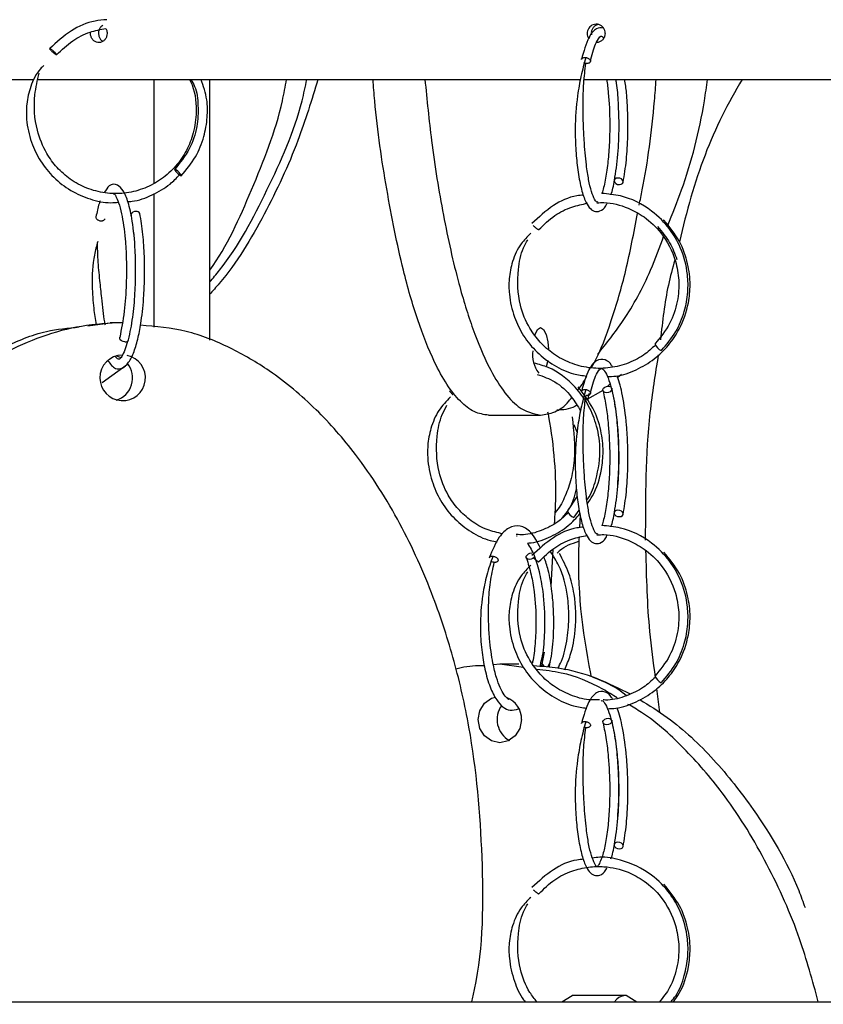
# Model space of a CAD drawing. Header units: millimetres. Extents: x 331 to 1634, y 417 to 1709.
# Tile 117 of 142: x 1355 to 1399, y 962 to 1015. Entities that reach past the tile are written whole.
import ezdxf

# ---------------------------------------------------------------- set-up
doc = ezdxf.new("R2010")
doc.units = ezdxf.units.MM

msp = doc.modelspace()

# ---------------------------------------------------------------- linework, layer by layer
at = {"color": 7, "linetype": 'Continuous', "lineweight": 25}
for p, q in [((1311.826, 1011.664), (1356.11, 1011.664)), ((1356.292, 1011.664), (1385.706, 1011.664)), ((1385.909, 1011.664), (1412.312, 1011.664)), ((1359.035, 998.308), (1360.244, 998.474)), ((1360.912, 998.474), (1360.244, 998.474)), ((1359.81, 995.24), (1361.192, 996.219)), ((1387.95, 995.676), (1387.747, 995.497)), ((1387.336, 995.135), (1387.22, 995.032)), ((1386.948, 994.804), (1385.994, 994.258)), ((1386.179, 994.634), (1386.106, 994.263)), ((1380.753, 993.459), (1383.572, 993.459)), ((1385.557, 992.535), (1385.388, 992.932)), ((1385.556, 989.078), (1385.028, 988.274)), ((1385.388, 987.927), (1385.669, 988.311)), ((1385.715, 988.057), (1385.681, 987.367)), ((1382.261, 986.92), (1382.304, 986.927)), ((1384.138, 984.175), (1384.25, 986.199)), ((1383.634, 979.899), (1383.791, 980.608)), ((1381.368, 979.959), (1381.013, 979.928)), ((1382.65, 979.777), (1381.368, 979.959)), ((1382.394, 979.959), (1381.368, 979.959)), ((1383.756, 979.862), (1383.659, 980.009)), ((1384.091, 980.093), (1383.969, 979.824)), ((1389.852, 978.64), (1390.009, 977.353)), ((1381.881, 978.084), (1381.83, 978.056)), ((1384.718, 961.664), (1385.274, 961.998)), ((1388.199, 961.998), (1385.274, 961.998)), ((1388.786, 961.644), (1388.199, 961.998)), ((1214.953, 961.664), (1614.953, 961.664))]:
    msp.add_line(p, q, dxfattribs=at)
at = {"color": 7, "linetype": 'Continuous', "lineweight": 25, "flags": 128}
for points in [[(1364.097, 1006.438), (1364.106, 1006.453), (1364.088, 1006.492), (1364.045, 1006.55), (1363.983, 1006.618), (1363.913, 1006.685), (1363.844, 1006.742), (1363.788, 1006.779), (1363.752, 1006.792), (1363.743, 1006.777), (1363.762, 1006.738), (1363.805, 1006.68), (1363.866, 1006.612), (1363.937, 1006.544), (1364.005, 1006.488), (1364.062, 1006.45), (1364.097, 1006.438)], [(1387.84, 1005.962), (1387.93, 1005.977), (1388.001, 1006.016), (1388.041, 1006.074), (1388.045, 1006.142), (1388.011, 1006.209), (1387.946, 1006.266), (1387.858, 1006.303), (1387.761, 1006.316), (1387.671, 1006.301), (1387.6, 1006.262), (1387.56, 1006.204), (1387.556, 1006.136), (1387.59, 1006.069), (1387.656, 1006.012), (1387.743, 1005.975), (1387.84, 1005.962)], [(1361.657, 1004.509), (1361.561, 1004.497), (1361.473, 1004.459), (1361.407, 1004.403), (1361.373, 1004.335), (1361.377, 1004.267), (1361.379, 1004.263)], [(1390.25, 1004.033), (1390.214, 1004.021), (1390.214, 1004.02)], [(1383.26, 997.815), (1383.27, 997.843), (1383.409, 998.114), (1383.572, 998.209), (1383.736, 998.114), (1383.874, 997.843), (1383.967, 997.438), (1383.999, 997.036)], [(1361.048, 997.438), (1360.952, 997.453), (1360.864, 997.492), (1360.799, 997.55), (1360.765, 997.618), (1360.769, 997.685), (1360.769, 997.685)], [(1360.811, 996.58), (1360.71, 996.628), (1360.578, 996.676)], [(1383.96, 996.435), (1383.874, 996.076), (1383.873, 996.07)], [(1387.428, 994.935), (1387.431, 994.927), (1387.434, 994.859), (1387.401, 994.792), (1387.335, 994.734), (1387.248, 994.694), (1387.152, 994.68), (1387.062, 994.692), (1386.992, 994.729), (1386.952, 994.786), (1386.948, 994.854), (1386.982, 994.921), (1387.047, 994.979), (1387.135, 995.019), (1387.231, 995.033), (1387.231, 995.033)], [(1387.231, 995.033), (1387.321, 995.021), (1387.381, 994.991)], [(1387.84, 987.962), (1387.93, 987.977), (1388.001, 988.016), (1388.041, 988.074), (1388.045, 988.142), (1388.011, 988.209), (1387.946, 988.266), (1387.858, 988.303), (1387.761, 988.316), (1387.671, 988.301), (1387.6, 988.262), (1387.56, 988.204), (1387.556, 988.136), (1387.59, 988.069), (1387.656, 988.012), (1387.743, 987.975), (1387.84, 987.962)], [(1383.243, 985.78), (1383.222, 985.753), (1383.152, 985.695), (1383.063, 985.656), (1382.969, 985.641), (1382.884, 985.654), (1382.821, 985.691), (1382.79, 985.748), (1382.796, 985.815), (1382.837, 985.883), (1382.907, 985.941), (1382.996, 985.98), (1383.09, 985.995)], [(1382.542, 976.959), (1382.453, 976.481), (1382.198, 976.076), (1381.817, 975.805), (1381.368, 975.709), (1380.918, 975.805), (1380.537, 976.076), (1380.282, 976.481), (1380.193, 976.959), (1380.282, 977.438), (1380.537, 977.843), (1380.918, 978.114), (1381.122, 978.182)], [(1387.428, 976.935), (1387.431, 976.927), (1387.434, 976.859), (1387.401, 976.792), (1387.335, 976.734), (1387.248, 976.694), (1387.152, 976.68), (1387.062, 976.692), (1386.992, 976.729), (1386.952, 976.786), (1386.948, 976.854), (1386.982, 976.921), (1387.047, 976.979), (1387.135, 977.019), (1387.231, 977.033), (1387.231, 977.033)], [(1387.231, 977.033), (1387.321, 977.021), (1387.381, 976.991)], [(1387.84, 969.962), (1387.93, 969.977), (1388.001, 970.016), (1388.041, 970.074), (1388.045, 970.142), (1388.011, 970.209), (1387.946, 970.266), (1387.858, 970.303), (1387.761, 970.316), (1387.671, 970.301), (1387.6, 970.262), (1387.56, 970.204), (1387.556, 970.136), (1387.59, 970.069), (1387.656, 970.012), (1387.743, 969.975), (1387.84, 969.962)]]:
    msp.add_lwpolyline(points, dxfattribs=at)
at = {"color": 7, "linetype": 'Continuous', "lineweight": 25}
for centre, radius, start, end in [((1386.581, 1014.166), 0.489, 359.2356, 218.3159), ((1361.676, 1004.305), 0.205, 27.5214, 95.1675), ((1361.079, 997.62), 0.185, 260.3501, 337.8278), ((1390.458, 997.657), 0.777, 206.1848, 243.4814), ((1360.928, 995.489), 1.235, 90.7366, 180.7181), ((1360.928, 995.484), 1.235, 180.4797, 78.7087), ((1384.723, 996.731), 1.594, 171.7688, 218.126), ((1360.209, 995.474), 1.258, 287.0592, 39.3713), ((1385.518, 988.412), 0.509, 195.714, 253.5438), ((1390.458, 979.657), 0.777, 206.1848, 243.4814), ((1381.308, 976.988), 1.235, 358.6773, 70.2195), ((1382.5, 976.962), 1.286, 143.6301, 241.1994)]:
    msp.add_arc(centre, radius, start, end, dxfattribs=at)
for points, knots in [([(1360.061, 1014.9), (1359.849, 1014.883), (1359.177, 1014.828), (1358.063, 1014.341), (1357.349, 1013.676), (1356.977, 1013.33)], [0, 0, 0, 0, 0.1807823, 0.5729471, 1, 1, 1, 1]), ([(1386.693, 1014.64), (1386.658, 1014.632), (1386.57, 1014.611), (1386.451, 1014.517), (1386.357, 1014.379), (1386.31, 1014.227), (1386.322, 1014.129), (1386.327, 1014.087)], [0, 0, 0, 0, 0.148186, 0.375507, 0.602829, 0.830152, 1, 1, 1, 1]), ([(1357.35, 1012.997), (1357.629, 1013.266), (1358.161, 1013.78), (1359.097, 1014.247), (1359.726, 1014.37), (1360.013, 1014.426)], [0, 0, 0, 0, 0.373898, 0.713911, 1, 1, 1, 1]), ([(1360.084, 1014.16), (1360.079, 1014.104), (1360.069, 1013.991), (1359.991, 1013.841), (1359.877, 1013.728), (1359.734, 1013.663), (1359.58, 1013.654), (1359.432, 1013.702), (1359.307, 1013.801), (1359.22, 1013.941), (1359.177, 1014.092), (1359.188, 1014.189), (1359.192, 1014.23)], [0, 0, 0, 0, 0.102764, 0.205528, 0.308292, 0.411057, 0.513821, 0.616585, 0.719349, 0.822113, 0.924878, 1, 1, 1, 1]), ([(1359.847, 1014.592), (1359.812, 1014.567), (1359.734, 1014.513), (1359.653, 1014.377), (1359.611, 1014.214), (1359.62, 1014.042), (1359.681, 1013.887), (1359.764, 1013.775), (1359.832, 1013.739), (1359.854, 1013.727)], [0, 0, 0, 0, 0.129953, 0.288638, 0.447323, 0.606007, 0.764691, 0.923376, 1, 1, 1, 1]), ([(1360.013, 1014.426), (1360.015, 1014.424), (1360.05, 1014.38), (1360.075, 1014.285), (1360.081, 1014.194), (1360.084, 1014.16)], [0, 0, 0, 0, 0.026554, 0.625255, 1, 1, 1, 1]), ([(1386.976, 1014.446), (1386.845, 1014.455), (1386.556, 1014.476), (1386.135, 1013.941), (1385.908, 1013.178), (1385.78, 1012.747)], [0, 0, 0, 0, 0.265669, 0.584018, 1, 1, 1, 1]), ([(1387.069, 1014.16), (1387.064, 1014.104), (1387.053, 1013.991), (1386.969, 1013.841), (1386.845, 1013.729), (1386.709, 1013.666), (1386.618, 1013.666), (1386.581, 1013.666)], [0, 0, 0, 0, 0.214744, 0.429488, 0.644232, 0.858978, 1, 1, 1, 1]), ([(1386.266, 1012.629), (1386.358, 1012.982), (1386.518, 1013.593), (1386.774, 1013.965), (1386.862, 1014.056), (1386.958, 1013.93), (1386.987, 1013.893)], [0, 0, 0, 0, 0.347104, 0.598886, 0.881264, 1, 1, 1, 1]), ([(1356.983, 1013.331), (1356.989, 1013.33), (1357.004, 1013.326), (1357.045, 1013.301), (1357.098, 1013.262), (1357.156, 1013.215), (1357.217, 1013.161), (1357.27, 1013.109), (1357.294, 1013.082), (1357.305, 1013.071)], [0, 0, 0, 0, 0.132512, 0.300123, 0.432625, 0.578745, 0.732765, 0.886784, 1, 1, 1, 1]), ([(1357.348, 1012.999), (1357.347, 1012.997), (1357.344, 1012.993), (1357.322, 1013.002), (1357.282, 1013.026), (1357.229, 1013.065), (1357.171, 1013.112), (1357.118, 1013.159), (1357.089, 1013.188), (1357.078, 1013.198)], [0, 0, 0, 0, 0.074602, 0.223807, 0.412532, 0.561725, 0.726252, 0.899674, 1, 1, 1, 1]), ([(1386.024, 1012.853), (1385.93, 1012.522), (1385.754, 1011.898), (1385.525, 1010.57), (1385.421, 1009.162), (1385.472, 1007.804), (1385.58, 1006.706), (1385.751, 1005.777), (1386.008, 1004.951), (1386.367, 1004.48), (1386.809, 1004.503), (1387.051, 1004.67), (1387.146, 1004.893), (1387.162, 1004.932)], [0, 0, 0, 0, 0.095601, 0.1803755, 0.3156966, 0.4097408, 0.4975568, 0.5925443, 0.6855304, 0.824615, 0.8971837, 0.981999, 1, 1, 1, 1]), ([(1385.78, 1012.747), (1385.786, 1012.762), (1385.799, 1012.792), (1385.845, 1012.828), (1385.907, 1012.852), (1385.959, 1012.855), (1385.982, 1012.856)], [0, 0, 0, 0, 0.2466089, 0.4773537, 0.7692385, 1, 1, 1, 1]), ([(1386.664, 1005.023), (1386.621, 1005.01), (1386.554, 1004.99), (1386.325, 1005.55), (1386.171, 1006.196), (1386.03, 1007.117), (1385.936, 1008.203), (1385.88, 1009.338), (1385.864, 1010.382), (1385.898, 1011.514), (1385.979, 1012.175), (1386.022, 1012.523)], [0, 0, 0, 0, 0.185428, 0.28507, 0.380238, 0.472634, 0.601803, 0.684238, 0.77803, 0.883181, 1, 1, 1, 1]), ([(1386.266, 1012.63), (1386.26, 1012.614), (1386.247, 1012.584), (1386.2, 1012.547), (1386.138, 1012.524), (1386.065, 1012.518), (1385.987, 1012.525), (1385.938, 1012.545), (1385.91, 1012.555)], [0, 0, 0, 0, 0.166259, 0.317024, 0.507737, 0.658512, 0.809288, 1, 1, 1, 1]), ([(1356.65, 1012.414), (1356.59, 1012.356), (1356.268, 1012.049), (1355.921, 1011.321), (1355.704, 1010.379), (1355.7, 1009.348), (1355.931, 1008.286), (1356.448, 1007.215), (1357.171, 1006.321), (1358.088, 1005.606), (1359.148, 1005.151), (1360.043, 1004.946), (1360.559, 1004.995), (1360.693, 1005.008)], [0, 0, 0, 0, 0.023898, 0.126709, 0.217804, 0.296191, 0.415564, 0.52143, 0.629907, 0.740238, 0.850669, 0.961102, 1, 1, 1, 1]), ([(1364.553, 1011.664), (1364.599, 1011.566), (1364.875, 1010.98), (1364.965, 1009.911), (1364.768, 1008.664), (1364.346, 1007.677), (1363.738, 1006.839), (1362.945, 1006.162), (1362.016, 1005.689), (1361.005, 1005.457), (1359.969, 1005.471), (1358.973, 1005.736), (1358.086, 1006.216), (1357.356, 1006.864), (1356.71, 1007.742), (1356.181, 1009.07), (1356.071, 1010.601), (1356.311, 1011.611), (1356.403, 1011.998)], [0, 0, 0, 0, 0.018208, 0.108677, 0.172722, 0.229553, 0.287759, 0.346953, 0.406177, 0.4654, 0.524617, 0.583839, 0.641874, 0.696384, 0.749338, 0.825559, 0.933116, 1, 1, 1, 1]), ([(1362.634, 1006.05), (1362.634, 1006.253), (1362.634, 1007.819), (1362.634, 1009.744), (1362.634, 1011.253), (1362.634, 1011.664)], [0, 0, 0, 0, 0.097723, 0.754259, 1, 1, 1, 1]), ([(1364.624, 1011.664), (1364.696, 1011.539), (1364.941, 1011.113), (1365.037, 1010.213), (1364.987, 1009.062), (1364.586, 1007.829), (1364.034, 1007.146), (1363.746, 1006.79)], [0, 0, 0, 0, 0.081812, 0.279082, 0.497916, 0.738218, 1, 1, 1, 1]), ([(1364.103, 1006.44), (1364.379, 1006.771), (1364.905, 1007.403), (1365.352, 1008.513), (1365.53, 1009.566), (1365.527, 1010.633), (1365.3, 1011.299), (1365.176, 1011.664)], [0, 0, 0, 0, 0.230429, 0.440005, 0.628709, 0.796527, 1, 1, 1, 1]), ([(1365.634, 1011.664), (1365.634, 1011.017), (1365.634, 1009.106), (1365.634, 1005.338), (1365.634, 1001.234), (1365.634, 998.525), (1365.634, 997.52)], [0, 0, 0, 0, 0.16275, 0.480681, 0.8074, 1, 1, 1, 1]), ([(1365.634, 1001.305), (1365.64, 1001.312), (1366.589, 1002.608), (1367.944, 1005.704), (1369.354, 1009.185), (1369.735, 1011.274), (1369.806, 1011.664)], [0, 0, 0, 0, 0.002472, 0.443208, 0.896127, 1, 1, 1, 1]), ([(1365.634, 1000.672), (1365.819, 1000.888), (1367.091, 1002.382), (1368.803, 1005.694), (1370.391, 1009.186), (1370.825, 1011.274), (1370.906, 1011.664)], [0, 0, 0, 0, 0.069661, 0.480711, 0.903123, 1, 1, 1, 1]), ([(1371.507, 1011.664), (1371.168, 1010.55), (1370.401, 1008.031), (1368.639, 1004.301), (1366.988, 1001.501), (1365.811, 1000.203), (1365.634, 1000.009)], [0, 0, 0, 0, 0.2648, 0.598894, 0.939845, 1, 1, 1, 1]), ([(1380.753, 993.459), (1380.493, 993.498), (1379.973, 993.576), (1379.213, 994.17), (1378.49, 995.087), (1377.699, 996.516), (1376.89, 998.571), (1375.993, 1001.69), (1375.209, 1005.686), (1374.671, 1009.208), (1374.522, 1011.274), (1374.494, 1011.664)], [0, 0, 0, 0, 0.082289, 0.164612, 0.247913, 0.331275, 0.458469, 0.585866, 0.771227, 0.956885, 1, 1, 1, 1]), ([(1377.303, 1011.664), (1377.414, 1010.55), (1377.667, 1008.009), (1378.277, 1004.267), (1379.035, 1000.836), (1379.881, 998.086), (1380.695, 996.14), (1381.532, 994.758), (1382.463, 993.709), (1383.164, 993.551), (1383.572, 993.459)], [0, 0, 0, 0, 0.125625, 0.286614, 0.447396, 0.566937, 0.686307, 0.778663, 0.870926, 1, 1, 1, 1]), ([(1387.154, 1011.664), (1387.184, 1011.426), (1387.279, 1010.689), (1387.329, 1009.434), (1387.301, 1008.125), (1387.215, 1007.058), (1387.081, 1006.177), (1386.954, 1005.642), (1386.891, 1005.491), (1386.887, 1005.482)], [0, 0, 0, 0, 0.1111708, 0.3444233, 0.5099604, 0.6625876, 0.8268666, 0.9896894, 1, 1, 1, 1]), ([(1387.635, 1011.664), (1387.648, 1011.597), (1387.715, 1011.231), (1387.777, 1010.331), (1387.82, 1009.019), (1387.762, 1007.493), (1387.628, 1006.643), (1387.556, 1006.192)], [0, 0, 0, 0, 0.041967, 0.230378, 0.452951, 0.709528, 1, 1, 1, 1]), ([(1388.045, 1006.086), (1388.109, 1006.476), (1388.231, 1007.221), (1388.306, 1008.557), (1388.299, 1009.795), (1388.249, 1010.866), (1388.163, 1011.424), (1388.126, 1011.664)], [0, 0, 0, 0, 0.249146, 0.475908, 0.68042, 0.862679, 1, 1, 1, 1]), ([(1388.912, 1004.851), (1388.969, 1005.123), (1389.335, 1006.873), (1389.65, 1009.191), (1389.803, 1011.275), (1389.831, 1011.664)], [0, 0, 0, 0, 0.129781, 0.837655, 1, 1, 1, 1]), ([(1390.463, 1003.745), (1390.717, 1004.38), (1391.56, 1006.486), (1392.276, 1009.19), (1392.562, 1011.275), (1392.616, 1011.664)], [0, 0, 0, 0, 0.259725, 0.861897, 1, 1, 1, 1]), ([(1394.483, 1011.664), (1394.116, 1011.016), (1393.023, 1009.084), (1391.876, 1006.089), (1391.292, 1003.675), (1391.096, 1002.861)], [0, 0, 0, 0, 0.250824, 0.747503, 1, 1, 1, 1]), ([(1361.202, 1005.042), (1361.28, 1005.045), (1361.739, 1005.067), (1362.533, 1005.379), (1363.412, 1005.868), (1363.839, 1006.317), (1364.004, 1006.49)], [0, 0, 0, 0, 0.072275, 0.429847, 0.780193, 1, 1, 1, 1]), ([(1387.381, 1005.415), (1387.382, 1005.417), (1387.468, 1005.607), (1387.524, 1005.912), (1387.579, 1006.214)], [0, 0, 0, 0, 0.011328, 1, 1, 1, 1]), ([(1361.25, 997.551), (1361.331, 997.942), (1361.485, 998.688), (1361.604, 1000.023), (1361.642, 1001.268), (1361.607, 1002.634), (1361.478, 1003.947), (1361.241, 1005.015), (1360.992, 1005.636), (1360.618, 1006.006), (1360.22, 1005.996), (1360.015, 1005.665), (1359.929, 1005.525)], [0, 0, 0, 0, 0.113052, 0.215888, 0.308583, 0.39115, 0.525477, 0.633744, 0.732523, 0.814396, 0.921341, 1, 1, 1, 1]), ([(1359.714, 1005.084), (1359.692, 1005.029), (1359.596, 1004.796), (1359.531, 1004.465), (1359.48, 1004.212)], [0, 0, 0, 0, 0.23551, 1, 1, 1, 1]), ([(1360.415, 1005.439), (1360.427, 1005.454), (1360.466, 1005.498), (1360.551, 1005.362), (1360.707, 1005.011), (1360.91, 1004.265), (1361.061, 1003.205), (1361.139, 1001.871), (1361.133, 1000.519), (1361.028, 998.985), (1360.857, 998.131), (1360.767, 997.679)], [0, 0, 0, 0, 0.04756, 0.148466, 0.24022, 0.33182, 0.484656, 0.587565, 0.707829, 0.845339, 1, 1, 1, 1]), ([(1362.634, 998.237), (1362.634, 998.557), (1362.634, 1000.065), (1362.634, 1002.52), (1362.634, 1004.542), (1362.634, 1005.47)], [0, 0, 0, 0, 0.1272199, 0.5995669, 1, 1, 1, 1]), ([(1385.894, 1005.392), (1385.773, 1005.381), (1385.197, 1005.327), (1384.179, 1004.859), (1383.472, 1004.198), (1383.103, 1003.853)], [0, 0, 0, 0, 0.112126, 0.537158, 1, 1, 1, 1]), ([(1390.116, 996.963), (1390.395, 997.294), (1390.927, 997.927), (1391.381, 999.036), (1391.573, 1000.09), (1391.554, 1001.28), (1391.237, 1002.459), (1390.556, 1003.64), (1389.509, 1004.693), (1388.187, 1005.366), (1387.225, 1005.452), (1386.887, 1005.482)], [0, 0, 0, 0, 0.112671, 0.215145, 0.307413, 0.389469, 0.522494, 0.619955, 0.743185, 0.909865, 1, 1, 1, 1]), ([(1383.477, 1003.522), (1383.753, 1003.791), (1384.28, 1004.305), (1385.207, 1004.771), (1385.831, 1004.894), (1386.116, 1004.95)], [0, 0, 0, 0, 0.373909, 0.71393, 1, 1, 1, 1]), ([(1386.626, 1004.977), (1386.751, 1004.983), (1387.323, 1005.012), (1388.218, 1004.77), (1389.273, 1004.197), (1390.244, 1003.274), (1390.874, 1002.048), (1391.098, 1000.747), (1391.016, 999.584), (1390.613, 998.355), (1390.053, 997.671), (1389.761, 997.315)], [0, 0, 0, 0, 0.036453, 0.16639, 0.261578, 0.381933, 0.544723, 0.642538, 0.751045, 0.870198, 1, 1, 1, 1]), ([(1359.481, 1004.212), (1359.479, 1004.195), (1359.476, 1004.16), (1359.504, 1004.106), (1359.551, 1004.06), (1359.615, 1004.023), (1359.69, 1003.999), (1359.767, 1003.994), (1359.818, 1003.997), (1359.84, 1004.006), (1359.844, 1004.007)], [0, 0, 0, 0, 0.14043, 0.289389, 0.430707, 0.558855, 0.720958, 0.849115, 0.977272, 1, 1, 1, 1]), ([(1360.131, 996.416), (1360.259, 996.238), (1360.484, 995.926), (1360.911, 995.983), (1361.269, 996.298), (1361.545, 996.871), (1361.773, 997.646), (1361.959, 998.664), (1362.075, 999.793), (1362.123, 1000.995), (1362.112, 1002.119), (1362.035, 1003.339), (1361.919, 1004.033), (1361.858, 1004.399)], [0, 0, 0, 0, 0.1033518, 0.1812331, 0.2667673, 0.3573827, 0.4432232, 0.5248484, 0.6383054, 0.7119467, 0.7967677, 0.892772, 1, 1, 1, 1]), ([(1386.327, 996.035), (1386.384, 996.136), (1386.782, 996.833), (1387.424, 998.585), (1388.227, 1001.256), (1388.622, 1003.352), (1388.82, 1004.402)], [0, 0, 0, 0, 0.052438, 0.362053, 0.680428, 1, 1, 1, 1]), ([(1387.186, 995.551), (1387.341, 995.556), (1387.881, 995.576), (1388.761, 995.893), (1389.73, 996.466), (1390.518, 997.228), (1391.195, 998.239), (1391.594, 999.373), (1391.705, 1000.589), (1391.571, 1001.727), (1391.133, 1002.96), (1390.559, 1003.662), (1390.256, 1004.032)], [0, 0, 0, 0, 0.041761, 0.14583, 0.247796, 0.343544, 0.436536, 0.570298, 0.657572, 0.758298, 0.872444, 1, 1, 1, 1]), ([(1361.494, 1003.497), (1361.501, 1003.452), (1361.527, 1003.291), (1361.539, 1003.092), (1361.548, 1002.95)], [0, 0, 0, 0, 0.281141, 1, 1, 1, 1]), ([(1383.176, 1003.739), (1383.194, 1003.721), (1383.23, 1003.685), (1383.277, 1003.643), (1383.301, 1003.624), (1383.305, 1003.621)], [0, 0, 0, 0, 0.456051, 0.912103, 1, 1, 1, 1]), ([(1389.9, 1003.681), (1390.14, 1003.399), (1390.592, 1002.869), (1390.839, 1002.212), (1390.955, 1001.905)], [0, 0, 0, 0, 0.532233, 1, 1, 1, 1]), ([(1359.578, 1002.875), (1359.512, 1002.637), (1359.316, 1001.918), (1359.237, 1000.625), (1359.341, 999.308), (1359.438, 998.659), (1359.481, 998.369)], [0, 0, 0, 0, 0.177271, 0.534061, 0.791361, 1, 1, 1, 1]), ([(1383.04, 1003.325), (1382.855, 1003.142), (1382.416, 1002.705), (1382.03, 1001.838), (1381.843, 1000.899), (1381.856, 999.872), (1382.097, 998.808), (1382.622, 997.739), (1383.353, 996.842), (1384.279, 996.141), (1385.211, 995.699), (1385.833, 995.613), (1386.073, 995.58)], [0, 0, 0, 0, 0.076064, 0.181267, 0.274756, 0.355504, 0.478762, 0.588164, 0.700265, 0.814282, 0.928403, 1, 1, 1, 1]), ([(1389.796, 997.266), (1389.589, 997.074), (1389.125, 996.644), (1388.234, 996.217), (1387.218, 995.98), (1386.172, 995.996), (1385.168, 996.261), (1384.273, 996.74), (1383.535, 997.389), (1382.881, 998.268), (1382.342, 999.594), (1382.292, 1001.118), (1382.516, 1002.336), (1382.791, 1002.83), (1382.871, 1002.974)], [0, 0, 0, 0, 0.065332, 0.146477, 0.22762, 0.308756, 0.389899, 0.469415, 0.544102, 0.616667, 0.721287, 0.869316, 0.961786, 1, 1, 1, 1]), ([(1386.665, 996.759), (1387.137, 997.353), (1388.204, 998.697), (1389.415, 1000.898), (1390.024, 1002.571), (1390.256, 1003.208)], [0, 0, 0, 0, 0.329582, 0.744974, 1, 1, 1, 1]), ([(1359.99, 998.334), (1359.978, 998.394), (1359.892, 998.829), (1359.816, 999.655), (1359.686, 1000.808), (1359.582, 1001.852), (1359.568, 1002.51), (1359.561, 1002.811)], [0, 0, 0, 0, 0.049164, 0.357435, 0.561205, 0.799347, 1, 1, 1, 1]), ([(1390.842, 1001.872), (1390.718, 1001.422), (1390.337, 1000.042), (1390.175, 998.555), (1390.066, 997.553)], [0, 0, 0, 0, 0.325643, 1, 1, 1, 1]), ([(1341.341, 961.528), (1341.273, 961.827), (1340.68, 964.428), (1340.665, 968.753), (1341.019, 974.301), (1341.899, 979.032), (1343.269, 983.513), (1345.14, 987.67), (1347.314, 991.097), (1349.723, 993.846), (1352.041, 995.797), (1354.43, 997.163), (1356.545, 998.053), (1357.972, 998.188), (1358.57, 998.244)], [0, 0, 0, 0, 0.020505, 0.178502, 0.285424, 0.392647, 0.499442, 0.598714, 0.697857, 0.771571, 0.845178, 0.902128, 0.959021, 1, 1, 1, 1]), ([(1360.912, 998.474), (1360.171, 998.435), (1358.689, 998.357), (1356.521, 997.763), (1354.461, 996.846), (1352.206, 995.417), (1349.898, 993.363), (1347.351, 990.241), (1345.062, 986.259), (1342.99, 980.863), (1341.613, 974.542), (1341.328, 968.211), (1341.534, 963.896), (1341.902, 961.995), (1341.966, 961.664)], [0, 0, 0, 0, 0.049006, 0.0980324, 0.1476408, 0.1972859, 0.273034, 0.3489034, 0.4592921, 0.569858, 0.7223343, 0.8749246, 0.9781872, 1, 1, 1, 1]), ([(1379.85, 961.664), (1379.901, 961.885), (1380.48, 964.441), (1380.507, 969.491), (1380.001, 975.448), (1378.933, 980.132), (1377.737, 983.843), (1376.023, 987.655), (1373.859, 991.073), (1371.444, 993.838), (1369.134, 995.78), (1366.739, 997.167), (1364.397, 998.122), (1362.721, 998.267), (1361.888, 998.34)], [0, 0, 0, 0, 0.015009, 0.173132, 0.329153, 0.409549, 0.489925, 0.586872, 0.685809, 0.757683, 0.831253, 0.886725, 0.94365, 1, 1, 1, 1]), ([(1361.197, 997.481), (1361.149, 997.309), (1361.045, 996.94), (1360.871, 996.631), (1360.711, 996.413), (1360.601, 996.555), (1360.527, 996.649)], [0, 0, 0, 0, 0.188987, 0.402706, 0.602181, 1, 1, 1, 1]), ([(1387.462, 996.079), (1387.449, 996.108), (1387.348, 996.319), (1387.033, 996.522), (1386.586, 996.484), (1386.135, 995.95), (1385.908, 995.182), (1385.78, 994.747)], [0, 0, 0, 0, 0.029253, 0.216298, 0.460582, 0.694432, 1, 1, 1, 1]), ([(1389.947, 996.731), (1389.779, 995.691), (1389.247, 992.409), (1389.246, 989.011), (1389.245, 986.69)], [0, 0, 0, 0, 0.3168077, 1, 1, 1, 1]), ([(1386.077, 988.867), (1386.092, 988.888), (1386.326, 989.202), (1386.658, 990.158), (1386.868, 991.565), (1386.62, 992.984), (1386.142, 994.098), (1385.327, 995.198), (1384.309, 995.993), (1383.48, 996.214), (1383.22, 996.283)], [0, 0, 0, 0, 0.008407, 0.127915, 0.31856, 0.460324, 0.584729, 0.70859, 0.908778, 1, 1, 1, 1]), ([(1386.266, 994.629), (1386.359, 994.981), (1386.519, 995.589), (1386.772, 995.975), (1386.89, 996.035), (1387.074, 995.838), (1387.263, 995.412), (1387.489, 994.659), (1387.665, 993.639), (1387.782, 992.345), (1387.818, 991.015), (1387.763, 989.494), (1387.628, 988.644), (1387.556, 988.192)], [0, 0, 0, 0, 0.1117649, 0.1928369, 0.2837605, 0.3700036, 0.4418306, 0.5043623, 0.6142714, 0.6901306, 0.7797439, 0.8830487, 1, 1, 1, 1]), ([(1383.389, 995.676), (1383.718, 995.561), (1384.419, 995.315), (1385.208, 994.569), (1385.577, 993.958), (1385.735, 993.698)], [0, 0, 0, 0, 0.335912, 0.717092, 1, 1, 1, 1]), ([(1385.567, 994.806), (1385.653, 994.904), (1385.831, 995.108), (1385.99, 995.419), (1386.073, 995.58)], [0, 0, 0, 0, 0.479027, 1, 1, 1, 1]), ([(1388.045, 988.086), (1388.109, 988.476), (1388.231, 989.222), (1388.306, 990.555), (1388.302, 991.799), (1388.223, 993.172), (1388.037, 994.457), (1387.844, 995.323), (1387.715, 995.575), (1387.703, 995.598)], [0, 0, 0, 0, 0.175021, 0.334317, 0.477982, 0.606016, 0.814444, 0.98256, 1, 1, 1, 1]), ([(1386.107, 988.671), (1386.202, 988.809), (1386.578, 989.357), (1386.875, 990.34), (1386.992, 991.549), (1386.863, 992.688), (1386.444, 993.92), (1385.892, 994.621), (1385.601, 994.991)], [0, 0, 0, 0, 0.074226, 0.293985, 0.437366, 0.602852, 0.790398, 1, 1, 1, 1]), ([(1387.747, 989.674), (1387.769, 989.948), (1387.815, 990.521), (1387.815, 991.53), (1387.77, 992.651), (1387.65, 993.874), (1387.504, 994.568), (1387.428, 994.935)], [0, 0, 0, 0, 0.1566601, 0.3282077, 0.5259006, 0.7497861, 1, 1, 1, 1]), ([(1378.69, 994.451), (1378.466, 994.215), (1377.998, 993.725), (1377.605, 992.797), (1377.433, 991.859), (1377.449, 990.834), (1377.685, 989.77), (1378.193, 988.703), (1378.9, 987.804), (1379.799, 987.108), (1380.597, 986.698), (1381.09, 986.621), (1381.214, 986.601)], [0, 0, 0, 0, 0.098132, 0.204499, 0.299029, 0.380741, 0.505555, 0.616377, 0.729959, 0.845509, 0.961188, 1, 1, 1, 1]), ([(1378.64, 994.782), (1378.645, 994.771), (1378.655, 994.748), (1378.691, 994.701), (1378.742, 994.647), (1378.785, 994.607), (1378.807, 994.591), (1378.808, 994.59)], [0, 0, 0, 0, 0.223573, 0.470123, 0.730003, 0.989882, 1, 1, 1, 1]), ([(1383.572, 993.459), (1383.828, 993.501), (1384.346, 993.585), (1384.915, 993.97), (1385.208, 994.351), (1385.26, 994.419)], [0, 0, 0, 0, 0.444027, 0.900732, 1, 1, 1, 1]), ([(1386.024, 994.853), (1385.93, 994.522), (1385.754, 993.898), (1385.525, 992.57), (1385.421, 991.162), (1385.472, 989.804), (1385.58, 988.706), (1385.751, 987.777), (1386.008, 986.951), (1386.367, 986.48), (1386.809, 986.503), (1387.051, 986.67), (1387.146, 986.893), (1387.162, 986.932)], [0, 0, 0, 0, 0.095601, 0.180376, 0.315697, 0.409741, 0.497557, 0.592544, 0.68553, 0.824615, 0.897184, 0.981999, 1, 1, 1, 1]), ([(1385.78, 994.747), (1385.786, 994.762), (1385.799, 994.792), (1385.845, 994.828), (1385.907, 994.852), (1385.959, 994.855), (1385.982, 994.856)], [0, 0, 0, 0, 0.246609, 0.477354, 0.769239, 1, 1, 1, 1]), ([(1386.664, 987.023), (1386.621, 987.01), (1386.554, 986.99), (1386.325, 987.55), (1386.171, 988.196), (1386.03, 989.117), (1385.936, 990.203), (1385.88, 991.338), (1385.864, 992.382), (1385.898, 993.514), (1385.979, 994.175), (1386.022, 994.523)], [0, 0, 0, 0, 0.1854278, 0.2850699, 0.3802375, 0.472634, 0.6018033, 0.6842383, 0.7780304, 0.8831813, 1, 1, 1, 1]), ([(1386.266, 994.63), (1386.26, 994.614), (1386.247, 994.584), (1386.2, 994.547), (1386.138, 994.525), (1386.081, 994.517), (1386.05, 994.521), (1386.044, 994.522)], [0, 0, 0, 0, 0.236779, 0.451491, 0.723095, 0.937823, 1, 1, 1, 1]), ([(1386.955, 994.778), (1387.017, 994.487), (1387.133, 993.938), (1387.27, 992.752), (1387.331, 991.438), (1387.301, 990.124), (1387.215, 989.059), (1387.081, 988.177), (1386.954, 987.642), (1386.891, 987.491), (1386.887, 987.482)], [0, 0, 0, 0, 0.134558, 0.254666, 0.450262, 0.589074, 0.717061, 0.854818, 0.991354, 1, 1, 1, 1]), ([(1381.526, 987.03), (1381.237, 987.094), (1380.628, 987.228), (1379.803, 987.704), (1379.09, 988.348), (1378.458, 989.228), (1377.939, 990.554), (1377.889, 992.082), (1378.126, 993.323), (1378.408, 993.835), (1378.498, 994)], [0, 0, 0, 0, 0.104094, 0.219702, 0.328315, 0.433866, 0.586127, 0.801625, 0.93606, 1, 1, 1, 1]), ([(1385.538, 993.997), (1385.501, 993.975), (1385.155, 993.77), (1384.781, 993.748), (1384.446, 993.729)], [0, 0, 0, 0, 0.107508, 1, 1, 1, 1]), ([(1384.326, 987.588), (1384.348, 987.92), (1384.471, 989.847), (1384.3, 991.884), (1383.988, 993.542), (1383.971, 993.63)], [0, 0, 0, 0, 0.164297, 0.9557, 1, 1, 1, 1]), ([(1385.278, 993.365), (1385.364, 992.59), (1385.492, 991.439), (1385.234, 989.918), (1384.87, 988.974), (1384.567, 988.395), (1384.36, 988.187), (1384.36, 988.186)], [0, 0, 0, 0, 0.424033, 0.62974, 0.812395, 0.999261, 1, 1, 1, 1]), ([(1384.702, 987.853), (1384.762, 987.919), (1385.027, 988.21), (1385.343, 988.753), (1385.47, 989.271), (1385.517, 989.465)], [0, 0, 0, 0, 0.154972, 0.684248, 1, 1, 1, 1]), ([(1385.078, 988.184), (1384.893, 988.007), (1384.46, 987.592), (1383.62, 987.189), (1382.842, 986.963), (1382.38, 986.984), (1382.251, 986.99)], [0, 0, 0, 0, 0.2374178, 0.5570262, 0.8765844, 1, 1, 1, 1]), ([(1382.856, 986.529), (1382.924, 986.532), (1383.365, 986.555), (1384.134, 986.864), (1385.042, 987.391), (1385.501, 987.89), (1385.705, 988.112)], [0, 0, 0, 0, 0.062219, 0.401842, 0.734546, 1, 1, 1, 1]), ([(1387.381, 987.415), (1387.382, 987.417), (1387.468, 987.607), (1387.524, 987.912), (1387.579, 988.214)], [0, 0, 0, 0, 0.011328, 1, 1, 1, 1]), ([(1383.572, 986.245), (1383.404, 986.567), (1383.084, 987.179), (1382.457, 987.516), (1381.852, 987.408), (1381.263, 986.867), (1380.961, 986.142), (1380.79, 985.732)], [0, 0, 0, 0, 0.2110056, 0.4011698, 0.5944322, 0.7709561, 1, 1, 1, 1]), ([(1385.894, 987.392), (1385.773, 987.381), (1385.197, 987.327), (1384.179, 986.859), (1383.472, 986.198), (1383.103, 985.853)], [0, 0, 0, 0, 0.1121259, 0.5371575, 1, 1, 1, 1]), ([(1390.116, 978.963), (1390.395, 979.294), (1390.927, 979.927), (1391.381, 981.036), (1391.573, 982.09), (1391.554, 983.28), (1391.237, 984.459), (1390.556, 985.64), (1389.509, 986.693), (1388.187, 987.366), (1387.225, 987.452), (1386.887, 987.482)], [0, 0, 0, 0, 0.112671, 0.215145, 0.307413, 0.389469, 0.522494, 0.619955, 0.743185, 0.909865, 1, 1, 1, 1]), ([(1383.477, 985.522), (1383.753, 985.791), (1384.28, 986.305), (1385.207, 986.771), (1385.831, 986.894), (1386.116, 986.95)], [0, 0, 0, 0, 0.373909, 0.71393, 1, 1, 1, 1]), ([(1386.626, 986.977), (1386.751, 986.983), (1387.323, 987.012), (1388.218, 986.77), (1389.273, 986.197), (1390.244, 985.274), (1390.874, 984.048), (1391.098, 982.747), (1391.016, 981.584), (1390.613, 980.355), (1390.053, 979.671), (1389.761, 979.315)], [0, 0, 0, 0, 0.036453, 0.16639, 0.261578, 0.381933, 0.544723, 0.642538, 0.751045, 0.870198, 1, 1, 1, 1]), ([(1382.856, 986.529), (1382.989, 986.314), (1383.241, 985.91), (1383.529, 984.89), (1383.705, 983.846), (1383.79, 982.763), (1383.788, 981.635), (1383.713, 980.597), (1383.583, 980.072), (1383.54, 979.899)], [0, 0, 0, 0, 0.1778274, 0.3351394, 0.4901324, 0.6059899, 0.7483237, 0.9169321, 1, 1, 1, 1]), ([(1384.468, 985.989), (1384.512, 986.036), (1384.825, 986.364), (1385.265, 986.505), (1385.644, 986.625)], [0, 0, 0, 0, 0.140378, 1, 1, 1, 1]), ([(1385.655, 986.839), (1385.649, 986.733), (1385.52, 984.268), (1385.816, 981.712), (1386.292, 979.353), (1386.304, 979.295)], [0, 0, 0, 0, 0.041883, 0.976634, 1, 1, 1, 1]), ([(1380.988, 985.816), (1380.869, 985.484), (1380.644, 984.859), (1380.378, 983.532), (1380.274, 982.12), (1380.364, 980.751), (1380.545, 979.643), (1380.818, 978.707), (1381.153, 978.035), (1381.524, 977.627), (1381.937, 977.411), (1382.219, 977.502), (1382.368, 977.55)], [0, 0, 0, 0, 0.103538, 0.195359, 0.342387, 0.445017, 0.540975, 0.644806, 0.746413, 0.826726, 0.907897, 1, 1, 1, 1]), ([(1380.793, 985.731), (1380.795, 985.738), (1380.801, 985.76), (1380.836, 985.79), (1380.892, 985.814), (1380.941, 985.816), (1380.963, 985.817)], [0, 0, 0, 0, 0.1386, 0.402425, 0.736156, 1, 1, 1, 1]), ([(1384.499, 979.732), (1384.568, 979.862), (1384.82, 980.34), (1385.032, 981.332), (1385.134, 982.535), (1385.028, 983.894), (1384.705, 985.149), (1384.267, 985.824), (1384.106, 986.073)], [0, 0, 0, 0, 0.071004, 0.261433, 0.434473, 0.590172, 0.848763, 1, 1, 1, 1]), ([(1384.876, 979.666), (1384.985, 979.921), (1385.263, 980.576), (1385.522, 981.978), (1385.474, 983.534), (1385.127, 984.959), (1384.776, 985.617), (1384.591, 985.965)], [0, 0, 0, 0, 0.131774, 0.337926, 0.624889, 0.80156, 1, 1, 1, 1]), ([(1387.186, 977.551), (1387.341, 977.556), (1387.881, 977.576), (1388.761, 977.893), (1389.73, 978.466), (1390.518, 979.228), (1391.195, 980.239), (1391.594, 981.373), (1391.705, 982.589), (1391.571, 983.727), (1391.133, 984.96), (1390.559, 985.662), (1390.256, 986.032)], [0, 0, 0, 0, 0.041761, 0.14583, 0.247796, 0.343544, 0.436536, 0.570298, 0.657572, 0.758298, 0.872444, 1, 1, 1, 1]), ([(1389.259, 986.127), (1389.298, 984.658), (1389.359, 982.342), (1389.666, 980.077), (1389.778, 979.25)], [0, 0, 0, 0, 0.634849, 1, 1, 1, 1]), ([(1381.837, 978.044), (1381.758, 978.115), (1381.615, 978.243), (1381.376, 978.68), (1381.165, 979.25), (1380.954, 980.111), (1380.808, 981.172), (1380.742, 982.3), (1380.747, 983.344), (1380.836, 984.476), (1380.986, 985.136), (1381.064, 985.483)], [0, 0, 0, 0, 0.10782, 0.195692, 0.287029, 0.38994, 0.538748, 0.633986, 0.742588, 0.864525, 1, 1, 1, 1]), ([(1381.255, 985.557), (1381.254, 985.553), (1381.248, 985.536), (1381.215, 985.509), (1381.16, 985.486), (1381.09, 985.479), (1381.015, 985.487), (1380.964, 985.506), (1380.936, 985.517)], [0, 0, 0, 0, 0.0453132, 0.2179485, 0.4363265, 0.6089742, 0.7816219, 1, 1, 1, 1]), ([(1383.04, 985.325), (1382.855, 985.142), (1382.416, 984.705), (1382.03, 983.838), (1381.843, 982.899), (1381.856, 981.872), (1382.097, 980.808), (1382.622, 979.739), (1383.353, 978.842), (1384.279, 978.141), (1385.211, 977.699), (1385.832, 977.614), (1386.072, 977.581)], [0, 0, 0, 0, 0.076076, 0.181295, 0.274799, 0.355561, 0.478838, 0.588258, 0.700377, 0.814412, 0.928551, 1, 1, 1, 1]), ([(1382.805, 985.711), (1382.896, 985.423), (1383.067, 984.879), (1383.262, 983.704), (1383.345, 982.396), (1383.28, 981.108), (1383.199, 980.344), (1383.123, 980.036), (1383.116, 980.007)], [0, 0, 0, 0, 0.184189, 0.348632, 0.616469, 0.806551, 0.981762, 1, 1, 1, 1]), ([(1383.176, 985.739), (1383.194, 985.721), (1383.23, 985.685), (1383.277, 985.643), (1383.301, 985.624), (1383.305, 985.621)], [0, 0, 0, 0, 0.456051, 0.912103, 1, 1, 1, 1]), ([(1384.029, 979.814), (1384.075, 980.002), (1384.215, 980.572), (1384.29, 981.692), (1384.285, 982.893), (1384.184, 984.016), (1384.027, 984.994), (1383.837, 985.541), (1383.758, 985.768)], [0, 0, 0, 0, 0.109213, 0.330968, 0.51603, 0.66436, 0.860562, 1, 1, 1, 1]), ([(1386.766, 978.029), (1386.569, 978.024), (1386.027, 978.012), (1385.168, 978.268), (1384.273, 978.738), (1383.535, 979.389), (1382.881, 980.268), (1382.342, 981.594), (1382.292, 983.118), (1382.516, 984.336), (1382.791, 984.83), (1382.871, 984.974)], [0, 0, 0, 0, 0.062464, 0.172518, 0.280365, 0.381664, 0.480085, 0.621981, 0.822753, 0.948171, 1, 1, 1, 1]), ([(1380.524, 979.884), (1380.099, 979.876), (1379.576, 979.866), (1379.073, 979.721), (1378.978, 979.693)], [0, 0, 0, 0, 0.8099933, 1, 1, 1, 1]), ([(1383.206, 979.885), (1383.647, 979.857), (1384.801, 979.783), (1386.576, 979.276), (1387.825, 978.655), (1388.428, 978.356)], [0, 0, 0, 0, 0.242643, 0.63486, 1, 1, 1, 1]), ([(1387.722, 978.139), (1387.466, 978.298), (1386.519, 978.887), (1385.052, 979.494), (1383.808, 979.628), (1383.362, 979.676)], [0, 0, 0, 0, 0.1924201, 0.7099897, 1, 1, 1, 1]), ([(1388.225, 978.254), (1388.074, 978.371), (1387.5, 978.818), (1386.856, 979.071), (1386.382, 979.258)], [0, 0, 0, 0, 0.2625266, 1, 1, 1, 1]), ([(1389.778, 979.25), (1389.576, 979.063), (1389.118, 978.638), (1388.234, 978.23), (1387.472, 978.007), (1387.04, 978.023), (1386.953, 978.026)], [0, 0, 0, 0, 0.258016, 0.58762, 0.917221, 1, 1, 1, 1]), ([(1387.462, 978.079), (1387.449, 978.108), (1387.348, 978.319), (1387.033, 978.522), (1386.586, 978.484), (1386.135, 977.95), (1385.908, 977.182), (1385.78, 976.747)], [0, 0, 0, 0, 0.029253, 0.216298, 0.460582, 0.694432, 1, 1, 1, 1]), ([(1386.851, 977.965), (1386.869, 977.976), (1386.935, 978.021), (1387.074, 977.827), (1387.263, 977.414), (1387.489, 976.658), (1387.665, 975.639), (1387.782, 974.344), (1387.818, 973.015), (1387.763, 971.494), (1387.628, 970.644), (1387.556, 970.192)], [0, 0, 0, 0, 0.041514, 0.156926, 0.253046, 0.336728, 0.48381, 0.585326, 0.705249, 0.843493, 1, 1, 1, 1]), ([(1398.618, 961.664), (1398.305, 962.808), (1397.603, 965.381), (1395.915, 969.15), (1393.836, 972.59), (1391.498, 975.314), (1389.706, 976.976), (1388.551, 977.646), (1388.305, 977.788)], [0, 0, 0, 0, 0.17878, 0.401733, 0.624399, 0.789951, 0.955265, 1, 1, 1, 1]), ([(1388.947, 978.047), (1389.45, 977.735), (1390.906, 976.832), (1393.01, 974.842), (1395.442, 971.72), (1397.097, 968.982), (1397.788, 967.078), (1397.9, 966.77)], [0, 0, 0, 0, 0.123572, 0.35788, 0.592563, 0.934023, 1, 1, 1, 1]), ([(1388.045, 970.086), (1388.109, 970.476), (1388.231, 971.222), (1388.306, 972.555), (1388.302, 973.799), (1388.223, 975.172), (1388.037, 976.457), (1387.844, 977.323), (1387.715, 977.575), (1387.703, 977.598)], [0, 0, 0, 0, 0.175021, 0.334317, 0.477982, 0.606016, 0.814444, 0.98256, 1, 1, 1, 1]), ([(1386.024, 976.853), (1385.93, 976.522), (1385.754, 975.898), (1385.525, 974.57), (1385.421, 973.162), (1385.472, 971.804), (1385.58, 970.706), (1385.751, 969.777), (1386.008, 968.951), (1386.367, 968.48), (1386.809, 968.503), (1387.051, 968.67), (1387.146, 968.893), (1387.162, 968.932)], [0, 0, 0, 0, 0.095601, 0.1803755, 0.3156966, 0.4097408, 0.4975568, 0.5925443, 0.6855304, 0.824615, 0.8971837, 0.981999, 1, 1, 1, 1]), ([(1385.78, 976.747), (1385.786, 976.762), (1385.799, 976.792), (1385.845, 976.828), (1385.907, 976.852), (1385.959, 976.855), (1385.982, 976.856)], [0, 0, 0, 0, 0.246609, 0.477354, 0.769239, 1, 1, 1, 1]), ([(1386.955, 976.778), (1387.017, 976.487), (1387.133, 975.938), (1387.27, 974.752), (1387.331, 973.438), (1387.301, 972.123), (1387.216, 971.063), (1387.08, 970.16), (1386.913, 969.509), (1386.749, 969.136), (1386.617, 968.948), (1386.558, 969.003), (1386.324, 969.548), (1386.171, 970.196), (1386.03, 971.117), (1385.936, 972.203), (1385.88, 973.338), (1385.864, 974.382), (1385.898, 975.514), (1385.979, 976.175), (1386.022, 976.523)], [0, 0, 0, 0, 0.053805, 0.101833, 0.180045, 0.235552, 0.286729, 0.341814, 0.39641, 0.44001, 0.479646, 0.576134, 0.627983, 0.677504, 0.725583, 0.792797, 0.835692, 0.884497, 0.939213, 1, 1, 1, 1]), ([(1387.747, 971.674), (1387.769, 971.948), (1387.815, 972.521), (1387.815, 973.53), (1387.77, 974.651), (1387.65, 975.874), (1387.504, 976.568), (1387.428, 976.935)], [0, 0, 0, 0, 0.15666, 0.328208, 0.525901, 0.749786, 1, 1, 1, 1]), ([(1386.266, 976.63), (1386.26, 976.614), (1386.247, 976.584), (1386.2, 976.547), (1386.138, 976.524), (1386.065, 976.518), (1385.987, 976.525), (1385.938, 976.545), (1385.91, 976.555)], [0, 0, 0, 0, 0.166259, 0.317024, 0.507737, 0.658512, 0.809288, 1, 1, 1, 1]), ([(1387.381, 969.415), (1387.382, 969.417), (1387.468, 969.607), (1387.524, 969.912), (1387.579, 970.214)], [0, 0, 0, 0, 0.011328, 1, 1, 1, 1]), ([(1385.894, 969.392), (1385.773, 969.381), (1385.197, 969.327), (1384.179, 968.859), (1383.472, 968.198), (1383.103, 967.853)], [0, 0, 0, 0, 0.112126, 0.537158, 1, 1, 1, 1]), ([(1390.643, 961.664), (1390.73, 961.772), (1391.062, 962.188), (1391.374, 963.041), (1391.575, 964.089), (1391.553, 965.28), (1391.237, 966.46), (1390.556, 967.638), (1389.509, 968.704), (1388.152, 969.335), (1387.016, 969.544), (1386.513, 969.47), (1386.382, 969.45)], [0, 0, 0, 0, 0.037429, 0.143198, 0.238432, 0.323126, 0.460429, 0.561023, 0.688215, 0.860254, 0.96366, 1, 1, 1, 1]), ([(1383.477, 967.522), (1383.753, 967.792), (1384.279, 968.309), (1385.227, 968.768), (1386.137, 968.991), (1387.175, 969.018), (1388.218, 968.777), (1389.273, 968.195), (1390.244, 967.275), (1390.874, 966.048), (1391.099, 964.747), (1391.013, 963.586), (1390.671, 962.487), (1390.209, 961.911), (1390.011, 961.664)], [0, 0, 0, 0, 0.0844508, 0.1612477, 0.2303906, 0.2918755, 0.3915686, 0.4646004, 0.5569412, 0.6818397, 0.7568875, 0.8401385, 0.9315566, 1, 1, 1, 1]), ([(1383.176, 967.739), (1383.194, 967.721), (1383.23, 967.685), (1383.277, 967.643), (1383.301, 967.624), (1383.305, 967.621)], [0, 0, 0, 0, 0.456051, 0.912103, 1, 1, 1, 1]), ([(1390.766, 961.664), (1390.875, 961.816), (1391.275, 962.378), (1391.589, 963.377), (1391.707, 964.588), (1391.571, 965.727), (1391.133, 966.96), (1390.559, 967.661), (1390.256, 968.032)], [0, 0, 0, 0, 0.081258, 0.29936, 0.441663, 0.6059, 0.792016, 1, 1, 1, 1]), ([(1383.04, 967.325), (1382.855, 967.142), (1382.416, 966.705), (1382.029, 965.837), (1381.844, 964.899), (1381.853, 963.87), (1382.112, 962.819), (1382.442, 962.021), (1382.711, 961.699), (1382.741, 961.664)], [0, 0, 0, 0, 0.126429, 0.301293, 0.456686, 0.590903, 0.795775, 0.977618, 1, 1, 1, 1]), ([(1383.37, 961.664), (1383.238, 961.83), (1382.824, 962.35), (1382.351, 963.601), (1382.29, 965.116), (1382.516, 966.336), (1382.791, 966.83), (1382.871, 966.974)], [0, 0, 0, 0, 0.11335, 0.355336, 0.697727, 0.911612, 1, 1, 1, 1]), ([(1388.199, 961.998), (1388.029, 961.982), (1387.817, 961.962), (1387.614, 961.713), (1387.574, 961.664)], [0, 0, 0, 0, 0.803151, 1, 1, 1, 1])]:
    msp.add_open_spline(points, degree=3, knots=knots, dxfattribs=at)
at = {"color": 1, "linetype": 'Continuous', "lineweight": 25}
for points, knots in [([(1357.055, 1013.221), (1357.04, 1013.237), (1357.011, 1013.267), (1356.983, 1013.304), (1356.971, 1013.328), (1356.979, 1013.33), (1356.983, 1013.331)], [0, 0, 0, 0, 0.252478, 0.481425, 0.771036, 1, 1, 1, 1]), ([(1357.305, 1013.071), (1357.308, 1013.067), (1357.324, 1013.05), (1357.343, 1013.024), (1357.355, 1013.002), (1357.349, 1012.999), (1357.348, 1012.999)], [0, 0, 0, 0, 0.08241, 0.414269, 0.834059, 1, 1, 1, 1]), ([(1385.982, 1012.856), (1386.005, 1012.854), (1386.058, 1012.85), (1386.132, 1012.825), (1386.197, 1012.786), (1386.243, 1012.739), (1386.271, 1012.684), (1386.268, 1012.648), (1386.266, 1012.63)], [0, 0, 0, 0, 0.149429, 0.338439, 0.487858, 0.652633, 0.826317, 1, 1, 1, 1]), ([(1359.844, 1004.007), (1359.866, 1004.014), (1359.908, 1004.027), (1359.948, 1004.066), (1359.97, 1004.095), (1359.97, 1004.113), (1359.97, 1004.114)], [0, 0, 0, 0, 0.337385, 0.647591, 0.989679, 1, 1, 1, 1]), ([(1383.305, 1003.621), (1383.321, 1003.608), (1383.355, 1003.581), (1383.405, 1003.547), (1383.447, 1003.525), (1383.471, 1003.517), (1383.474, 1003.522), (1383.475, 1003.524)], [0, 0, 0, 0, 0.189228, 0.404568, 0.676967, 0.892322, 1, 1, 1, 1]), ([(1385.982, 994.856), (1386.005, 994.854), (1386.058, 994.85), (1386.132, 994.825), (1386.197, 994.786), (1386.243, 994.739), (1386.271, 994.684), (1386.268, 994.648), (1386.266, 994.63)], [0, 0, 0, 0, 0.149429, 0.338439, 0.487858, 0.652633, 0.826317, 1, 1, 1, 1]), ([(1380.963, 985.817), (1380.985, 985.816), (1381.037, 985.812), (1381.112, 985.787), (1381.179, 985.748), (1381.231, 985.701), (1381.264, 985.646), (1381.273, 985.595), (1381.26, 985.568), (1381.255, 985.557)], [0, 0, 0, 0, 0.132761, 0.300686, 0.433437, 0.579832, 0.734141, 0.88845, 1, 1, 1, 1]), ([(1383.305, 985.621), (1383.321, 985.608), (1383.355, 985.581), (1383.405, 985.547), (1383.447, 985.525), (1383.471, 985.517), (1383.474, 985.522), (1383.475, 985.524)], [0, 0, 0, 0, 0.189228, 0.404568, 0.676967, 0.892322, 1, 1, 1, 1]), ([(1385.982, 976.856), (1386.005, 976.854), (1386.058, 976.85), (1386.132, 976.825), (1386.197, 976.786), (1386.243, 976.739), (1386.271, 976.684), (1386.268, 976.648), (1386.266, 976.63)], [0, 0, 0, 0, 0.149429, 0.338439, 0.487858, 0.652633, 0.826317, 1, 1, 1, 1]), ([(1383.305, 967.621), (1383.321, 967.608), (1383.355, 967.581), (1383.405, 967.547), (1383.447, 967.525), (1383.471, 967.517), (1383.474, 967.522), (1383.475, 967.524)], [0, 0, 0, 0, 0.189228, 0.404568, 0.676967, 0.892322, 1, 1, 1, 1])]:
    msp.add_open_spline(points, degree=3, knots=knots, dxfattribs=at)

doc.saveas('drawing.dxf')
